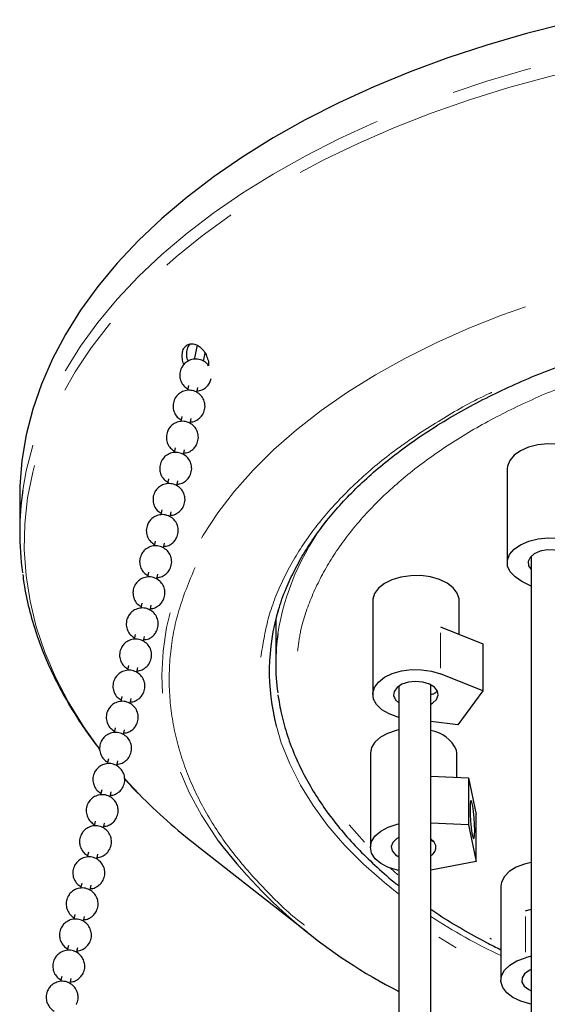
# Model space of a CAD drawing. Header units: millimetres. Extents: x 313 to 1951, y 543 to 2760.
# Tile 54 of 58: x 1450 to 1533, y 2600 to 2754. Entities that reach past the tile are written whole.
import ezdxf

# ---------------------------------------------------------------- set-up
doc = ezdxf.new("R2010")
doc.units = ezdxf.units.MM
doc.header["$LTSCALE"] = 10
doc.linetypes.add('PHANTOM', pattern=[12.7, 6.35, -1.27, 1.27, -1.27, 1.27, -1.27])

msp = doc.modelspace()

# ---------------------------------------------------------------- linework, layer by layer
at = {"color": 7, "linetype": 'Continuous', "lineweight": 25}
for p, q in [((1477.96, 2703.06), (1477.48, 2700.84)), ((1478.95, 2700.55), (1479.22, 2701.8)), ((1476.61, 2696.76), (1476.44, 2695.97)), ((1479.95, 2697.25), (1480.14, 2697.88)), ((1477.91, 2695.68), (1478.07, 2696.45)), ((1475.56, 2691.9), (1475.39, 2691.11)), ((1476.87, 2690.81), (1477.03, 2691.58)), ((1474.52, 2687.03), (1474.35, 2686.24)), ((1475.82, 2685.95), (1475.99, 2686.71)), ((1526.4, 2683.74), (1526.4, 2669.04)), ((1473.48, 2682.16), (1473.31, 2681.37)), ((1474.78, 2681.08), (1474.94, 2681.85)), ((1450.22, 2679.38), (1450.22, 2673.74)), ((1472.43, 2677.3), (1472.26, 2676.51)), ((1473.73, 2676.22), (1473.9, 2676.98)), ((1471.39, 2672.43), (1471.22, 2671.64)), ((1472.69, 2671.35), (1472.86, 2672.12)), ((1530.16, 2670.09), (1530.16, 2334.07)), ((1470.35, 2667.57), (1470.18, 2666.78)), ((1471.65, 2666.48), (1471.81, 2667.25)), ((1530.16, 2665.37), (1528.68, 2666.12)), ((1505.38, 2663.14), (1505.38, 2648.45)), ((1518.88, 2657.84), (1518.88, 2663.14)), ((1469.3, 2662.7), (1469.13, 2661.91)), ((1470.6, 2661.62), (1470.77, 2662.38)), ((1490.22, 2660.17), (1490.22, 2653.25)), ((1515.96, 2659), (1522.6, 2656.37)), ((1468.26, 2657.83), (1468.09, 2657.04)), ((1469.56, 2656.75), (1469.72, 2657.52)), ((1522.6, 2656.37), (1522.6, 2649.02)), ((1467.21, 2652.97), (1467.04, 2652.18)), ((1468.52, 2651.89), (1468.68, 2652.65)), ((1522.6, 2649.02), (1515.96, 2651.66)), ((1509.45, 2649.75), (1509.45, 2313.37)), ((1514.45, 2313.37), (1514.45, 2649.96)), ((1522.6, 2649.02), (1518.69, 2643.7)), ((1466.17, 2648.1), (1466, 2647.31)), ((1467.47, 2647.02), (1467.64, 2647.79)), ((1465.13, 2643.23), (1464.96, 2642.45)), ((1466.43, 2642.15), (1466.59, 2642.92)), ((1518.69, 2643.7), (1514.45, 2644.2)), ((1464.08, 2638.37), (1463.91, 2637.58)), ((1505.02, 2639.24), (1505.02, 2624.54)), ((1518.52, 2639.24), (1518.47, 2639.71)), ((1518.52, 2635.49), (1518.52, 2639.24)), ((1465.38, 2637.29), (1465.55, 2638.05)), ((1514.45, 2635.68), (1520.34, 2635.41)), ((1520.34, 2635.41), (1520.34, 2628.06)), ((1520.34, 2635.41), (1521.56, 2629.68)), ((1463.04, 2633.5), (1462.87, 2632.71)), ((1464.34, 2632.42), (1464.51, 2633.19)), ((1521.56, 2622.33), (1521.56, 2629.68)), ((1462, 2628.64), (1461.83, 2627.85)), ((1463.3, 2627.56), (1463.46, 2628.32)), ((1520.34, 2628.06), (1514.45, 2628.33)), ((1520.34, 2628.06), (1521.56, 2622.33)), ((1477.89, 2624.8), (1495.2, 2611.24)), ((1460.95, 2623.77), (1460.78, 2622.98)), ((1462.25, 2622.69), (1462.42, 2623.46)), ((1521.56, 2622.33), (1514.45, 2620.95)), ((1459.91, 2618.9), (1459.74, 2618.11)), ((1461.21, 2617.82), (1461.37, 2618.59)), ((1525.41, 2618.43), (1525.41, 2603.73)), ((1458.86, 2614.04), (1458.69, 2613.25)), ((1460.17, 2612.96), (1460.33, 2613.72)), ((1529.26, 2614.6), (1530.16, 2614.85)), ((1457.82, 2609.17), (1457.65, 2608.38)), ((1459.12, 2608.09), (1459.29, 2608.86)), ((1530.16, 2607.5), (1529.26, 2607.25)), ((1456.78, 2604.31), (1456.61, 2603.52)), ((1458.08, 2603.23), (1458.24, 2603.99))]:
    msp.add_line(p, q, dxfattribs=at)
at = {"color": 7, "linetype": 'PHANTOM', "lineweight": 18}
for p, q in [((1515.96, 2652.56), (1515.96, 2658.1)), ((1466.47, 2635.39), (1468.88, 2632.82)), ((1504.08, 2625.33), (1501.7, 2628.04)), ((1509.29, 2620.21), (1508.14, 2621.26)), ((1529.26, 2608.15), (1529.26, 2613.7)), ((1515.73, 2610.48), (1518.42, 2608.82)), ((1523.94, 2610.18), (1523.68, 2610.31))]:
    msp.add_line(p, q, dxfattribs=at)
at = {"color": 7, "linetype": 'PHANTOM', "lineweight": 18, "flags": 128}
for points in [[(1727.77, 2680.21), (1727.45, 2682.18), (1726.54, 2686.18), (1725.28, 2690.15), (1723.68, 2694.08), (1721.74, 2697.95), (1719.47, 2701.76), (1716.87, 2705.51), (1713.94, 2709.17), (1710.7, 2712.74), (1707.15, 2716.22), (1703.31, 2719.58), (1699.17, 2722.83), (1694.76, 2725.96), (1690.08, 2728.96), (1685.15, 2731.81), (1679.97, 2734.52), (1674.57, 2737.08), (1668.95, 2739.47), (1663.13, 2741.7), (1657.12, 2743.76), (1650.94, 2745.64), (1644.6, 2747.34), (1638.13, 2748.85), (1631.53, 2750.18), (1624.82, 2751.31), (1618.03, 2752.24), (1611.16, 2752.98), (1604.23, 2753.51), (1597.27, 2753.85), (1590.29, 2753.98), (1583.3, 2753.91), (1576.33, 2753.64), (1569.4, 2753.16), (1562.51, 2752.49), (1555.69, 2751.61), (1548.95, 2750.54), (1542.32, 2749.28), (1535.81, 2747.82), (1529.42, 2746.18), (1523.2, 2744.35), (1517.13, 2742.35), (1511.25, 2740.17), (1505.57, 2737.83), (1500.1, 2735.32), (1494.85, 2732.66), (1489.84, 2729.84), (1485.09, 2726.89), (1480.59, 2723.8), (1476.37, 2720.59), (1472.44, 2717.26), (1468.8, 2713.81), (1465.46, 2710.27), (1462.44, 2706.63), (1459.73, 2702.91), (1457.36, 2699.12), (1455.32, 2695.27), (1453.61, 2691.35), (1452.25, 2687.4), (1451.23, 2683.41), (1450.7, 2680.41)], [(1709.5, 2632.76), (1711.03, 2634.36), (1714.19, 2637.97), (1717.03, 2641.67), (1719.54, 2645.44), (1721.72, 2649.29), (1723.56, 2653.19), (1725.05, 2657.14), (1726.19, 2661.13), (1726.99, 2665.15), (1727.42, 2669.19), (1727.51, 2673.24), (1727.24, 2677.28), (1726.61, 2681.31), (1725.63, 2685.31), (1724.3, 2689.28), (1722.63, 2693.21), (1720.61, 2697.08), (1718.26, 2700.89), (1715.57, 2704.63), (1712.56, 2708.28), (1709.23, 2711.84), (1705.6, 2715.3), (1701.66, 2718.65), (1697.44, 2721.88), (1692.94, 2724.98), (1688.17, 2727.94), (1683.15, 2730.76), (1677.89, 2733.43), (1672.4, 2735.95), (1666.7, 2738.3), (1660.8, 2740.48), (1654.71, 2742.48), (1648.46, 2744.31), (1642.05, 2745.95), (1635.51, 2747.4), (1628.85, 2748.66), (1622.09, 2749.72), (1615.24, 2750.58), (1608.33, 2751.24), (1601.37, 2751.7), (1594.38, 2751.95), (1587.37, 2752), (1580.37, 2751.84), (1573.39, 2751.48), (1566.45, 2750.91), (1559.57, 2750.15), (1552.77, 2749.18), (1546.06, 2748.02), (1539.46, 2746.66), (1532.99, 2745.1), (1526.66, 2743.37), (1520.49, 2741.45), (1514.5, 2739.35), (1508.7, 2737.08), (1503.11, 2734.64), (1497.74, 2732.04), (1492.6, 2729.29), (1487.72, 2726.39), (1483.09, 2723.35), (1478.73, 2720.18), (1474.66, 2716.89), (1470.89, 2713.49), (1467.41, 2709.97), (1464.25, 2706.36), (1461.41, 2702.66), (1458.9, 2698.89), (1456.72, 2695.04), (1454.89, 2691.14), (1453.39, 2687.19), (1452.25, 2683.2), (1451.46, 2679.18), (1451.02, 2675.14), (1450.94, 2671.1), (1451.21, 2667.05), (1451.83, 2663.03), (1452.81, 2659.02), (1454.14, 2655.05), (1455.82, 2651.12), (1457.83, 2647.25), (1460.19, 2643.44), (1462.6, 2640.06)], [(1653.9, 2707.38), (1653.44, 2707.56), (1647.97, 2709.51), (1642.32, 2711.29), (1636.51, 2712.89), (1630.56, 2714.3), (1624.48, 2715.52), (1618.29, 2716.54), (1612.01, 2717.37), (1605.67, 2717.99), (1599.27, 2718.41), (1592.85, 2718.63), (1586.41, 2718.64), (1579.98, 2718.45), (1573.58, 2718.06), (1567.23, 2717.46), (1560.95, 2716.66), (1554.75, 2715.66), (1548.65, 2714.46), (1542.68, 2713.08), (1536.85, 2711.5), (1531.18, 2709.75), (1525.68, 2707.81), (1520.38, 2705.71), (1515.29, 2703.43), (1510.42, 2701), (1505.79, 2698.42), (1501.42, 2695.7), (1497.31, 2692.84), (1493.48, 2689.85), (1489.94, 2686.75), (1486.7, 2683.54), (1483.77, 2680.23), (1481.17, 2676.83), (1478.89, 2673.35), (1476.95, 2669.81), (1475.34, 2666.21), (1474.09, 2662.57), (1473.18, 2658.89), (1472.63, 2655.19), (1472.43, 2651.47), (1472.58, 2647.76), (1473.09, 2644.06), (1473.95, 2640.37), (1475.17, 2636.73), (1476.72, 2633.12), (1478.62, 2629.57), (1480.86, 2626.09), (1481.24, 2625.55)], [(1509.45, 2617.21), (1507.2, 2619), (1503.96, 2621.87), (1501.01, 2624.83), (1498.38, 2627.9), (1496.06, 2631.05), (1494.07, 2634.27), (1492.41, 2637.56), (1491.1, 2640.89), (1490.32, 2643.5)]]:
    msp.add_lwpolyline(points, dxfattribs=at)
at = {"color": 7, "linetype": 'Continuous', "lineweight": 25, "flags": 128}
for points in [[(1535.81, 2753.46), (1529.42, 2751.82), (1523.2, 2749.99), (1517.13, 2747.99), (1511.25, 2745.81), (1505.57, 2743.47), (1500.1, 2740.96), (1494.85, 2738.3), (1489.84, 2735.48), (1485.09, 2732.53), (1480.59, 2729.44), (1476.37, 2726.23), (1472.44, 2722.9), (1468.8, 2719.45), (1465.46, 2715.91), (1462.44, 2712.27), (1459.73, 2708.56), (1457.36, 2704.76), (1455.32, 2700.91), (1453.61, 2696.99), (1452.25, 2693.04), (1451.23, 2689.05), (1450.57, 2685.03), (1450.25, 2681.01), (1450.22, 2679.38)], [(1539.9, 2683.74), (1539.9, 2683.76), (1539.71, 2684.66), (1539.16, 2685.51), (1538.29, 2686.26), (1537.15, 2686.88), (1535.79, 2687.33), (1534.28, 2687.58), (1532.72, 2687.63), (1531.18, 2687.47), (1529.74, 2687.11), (1528.49, 2686.56), (1527.49, 2685.86), (1526.79, 2685.05), (1526.44, 2684.17), (1526.4, 2683.74)], [(1528.68, 2666.12), (1527.62, 2666.81), (1526.87, 2667.62), (1526.46, 2668.51), (1526.43, 2669.43), (1526.77, 2670.32), (1527.47, 2671.15), (1528.48, 2671.86), (1529.75, 2672.41), (1531.21, 2672.78), (1532.78, 2672.94), (1534.37, 2672.88), (1535.89, 2672.61), (1537.26, 2672.14), (1538.4, 2671.5), (1539.24, 2670.72)], [(1535.16, 2667.39), (1535.26, 2667.43), (1536.05, 2667.91), (1536.53, 2668.52), (1536.64, 2669.18), (1536.38, 2669.83), (1535.76, 2670.39), (1534.86, 2670.81), (1533.78, 2671.03), (1532.63, 2671.04), (1531.53, 2670.84), (1530.61, 2670.44), (1529.97, 2669.88), (1529.67, 2669.24), (1529.74, 2668.58), (1530.16, 2668)], [(1518.88, 2663.14), (1518.87, 2663.39), (1518.59, 2664.28), (1517.96, 2665.11), (1517.01, 2665.83), (1515.81, 2666.41), (1514.4, 2666.81), (1512.88, 2667.02), (1511.31, 2667.01), (1509.79, 2666.8), (1508.39, 2666.39), (1507.2, 2665.8), (1506.27, 2665.07), (1505.65, 2664.24), (1505.39, 2663.35), (1505.38, 2663.14)], [(1509.45, 2644.87), (1509.28, 2644.91), (1507.93, 2645.4), (1506.81, 2646.05), (1505.98, 2646.84), (1505.5, 2647.71), (1505.39, 2648.63), (1505.65, 2649.54), (1506.27, 2650.38), (1507.22, 2651.12), (1508.44, 2651.71), (1509.87, 2652.12), (1511.42, 2652.32), (1513.01, 2652.31), (1514.55, 2652.08), (1515.96, 2651.66), (1515.96, 2651.66)], [(1515.35, 2647.66), (1515.62, 2648.3), (1515.51, 2648.97), (1515.04, 2649.57), (1514.25, 2650.06), (1513.23, 2650.36), (1512.09, 2650.47), (1510.96, 2650.35), (1509.95, 2650.03), (1509.18, 2649.53), (1508.73, 2648.92), (1508.65, 2648.26), (1508.94, 2647.61), (1509.45, 2647.15)], [(1514.45, 2646.93), (1514.73, 2647.1), (1515.35, 2647.66)], [(1509.45, 2642.9), (1509.06, 2642.81), (1507.71, 2642.35), (1506.57, 2641.73), (1505.72, 2640.97), (1505.19, 2640.12), (1505.02, 2639.24)], [(1521.32, 2627.15), (1521.29, 2628.09), (1521.23, 2629.12), (1521.13, 2630.13), (1521.01, 2630.98), (1520.89, 2631.58), (1520.77, 2631.85), (1520.67, 2631.76), (1520.61, 2631.32), (1520.59, 2630.59), (1520.61, 2629.64), (1520.67, 2628.61), (1520.77, 2627.6), (1520.89, 2626.75), (1521.01, 2626.16), (1521.13, 2625.89), (1521.23, 2625.97), (1521.29, 2626.41), (1521.32, 2627.15)], [(1509.45, 2620.88), (1509.23, 2620.93), (1507.84, 2621.37), (1506.66, 2621.99), (1505.77, 2622.75), (1505.21, 2623.61), (1505.02, 2624.53), (1505.2, 2625.44), (1505.75, 2626.3), (1506.63, 2627.07), (1507.8, 2627.69), (1509.18, 2628.14), (1509.45, 2628.2)], [(1509.45, 2626.05), (1509.1, 2625.85), (1508.51, 2625.28), (1508.27, 2624.63), (1508.41, 2623.97), (1508.92, 2623.37), (1509.45, 2623.03)], [(1515.24, 2624.79), (1514.92, 2625.43), (1514.45, 2625.84)], [(1530.16, 2622.15), (1529.1, 2621.9), (1527.79, 2621.4), (1526.72, 2620.74), (1525.95, 2619.95), (1525.51, 2619.09), (1525.41, 2618.43)], [(1530.16, 2600.01), (1529.95, 2600.05), (1528.52, 2600.45), (1527.29, 2601.04), (1526.33, 2601.77), (1525.7, 2602.62), (1525.42, 2603.52), (1525.52, 2604.44), (1525.99, 2605.31), (1526.8, 2606.1), (1527.91, 2606.76), (1529.26, 2607.25)], [(1530.16, 2605.39), (1529.83, 2605.24), (1529.11, 2604.72), (1528.72, 2604.1), (1528.7, 2603.43), (1529.06, 2602.8), (1529.75, 2602.27), (1530.16, 2602.08)]]:
    msp.add_lwpolyline(points, dxfattribs=at)
at = {"color": 7, "linetype": 'Continuous', "lineweight": 25}
for centre, radius, start, end in [((1496.75, 2673.74), 46.53, 171.7566, 187.7522), ((1523.16, 2652.03), 33.94, 163.6123, 194.5553), ((1523.34, 2653.25), 33.12, 171.816, 187.9456), ((1513.65, 2637.62), 5.25, 23.4556, 81.2319), ((1534.68, 2697.64), 92.36, 224.5753, 232.0594), ((1546.6, 2675.15), 82.05, 217.1993, 243.081), ((1513.67, 2624.62), 1.59, 299.6344, 6.022)]:
    msp.add_arc(centre, radius, start, end, dxfattribs=at)
at = {"color": 7, "linetype": 'PHANTOM', "lineweight": 18}
for centre, radius, start, end in [((1529.74, 2651.63), 39.69, 142.9731, 170.8121), ((1566.55, 2694.2), 95.89, 237.0906, 244.5954)]:
    msp.add_arc(centre, radius, start, end, dxfattribs=at)
at = {"color": 7, "linetype": 'Continuous', "lineweight": 25}
for points, knots in [([(1490.59, 2661.33), (1490.62, 2661.45), (1490.92, 2662.68), (1491.77, 2664.88), (1493.14, 2667.9), (1494.75, 2670.76), (1496.61, 2673.57), (1498.73, 2676.32), (1501.1, 2679), (1503.71, 2681.61), (1506.56, 2684.13), (1509.64, 2686.57), (1512.93, 2688.91), (1516.44, 2691.16), (1520.15, 2693.29), (1524.05, 2695.31), (1528.12, 2697.21), (1532.37, 2698.99), (1536.77, 2700.63), (1541.3, 2702.14), (1545.96, 2703.51), (1550.73, 2704.73), (1555.58, 2705.81), (1560.49, 2706.73), (1565.41, 2707.5), (1570.26, 2708.1), (1574.84, 2708.54), (1578.84, 2708.82), (1582.46, 2709), (1585.81, 2709.1), (1588.12, 2709.12), (1589.22, 2709.12)], [0, 0, 0, 0, 0.0047247, 0.0470669, 0.0849241, 0.1226652, 0.1603019, 0.1978526, 0.2353357, 0.2727677, 0.3101619, 0.347529, 0.3848765, 0.4222084, 0.4595263, 0.4968305, 0.5341185, 0.5713853, 0.6086223, 0.6458168, 0.6829493, 0.7199896, 0.7568889, 0.7935618, 0.8298441, 0.8653734, 0.899153, 0.9286003, 0.9509785, 0.9765132, 1, 1, 1, 1]), ([(1475.88, 2700.08), (1475.88, 2700.08), (1475.73, 2700.36), (1475.62, 2700.98), (1475.59, 2701.83), (1475.79, 2702.5), (1476.04, 2702.79), (1476.13, 2702.91)], [0, 0, 0, 0, 0.0039704, 0.2732579, 0.5425677, 0.8118928, 1, 1, 1, 1]), ([(1476.13, 2702.91), (1476.31, 2703.04), (1476.65, 2703.3), (1477.34, 2703.33), (1478.04, 2703.08), (1478.71, 2702.55), (1479.26, 2701.81), (1479.61, 2700.95), (1479.76, 2700.26), (1479.72, 2699.93), (1479.71, 2699.86)], [0, 0, 0, 0, 0.138034, 0.276067, 0.414111, 0.552163, 0.690203, 0.82823, 0.966262, 1, 1, 1, 1]), ([(1476.84, 2703.25), (1476.83, 2703.24), (1476.65, 2703.09), (1476.39, 2702.66), (1476.24, 2701.89), (1476.28, 2701.14), (1476.45, 2700.7), (1476.51, 2700.55)], [0, 0, 0, 0, 0.024048, 0.300797, 0.577545, 0.854315, 1, 1, 1, 1]), ([(1479.71, 2699.86), (1479.66, 2699.94), (1479.46, 2700.27), (1478.87, 2700.66), (1478.02, 2700.93), (1477.12, 2700.87), (1476.39, 2700.55), (1475.85, 2700.08), (1475.43, 2699.48), (1475.23, 2698.82), (1475.21, 2698.08), (1475.39, 2697.38), (1475.83, 2696.67), (1476.28, 2696.37), (1476.49, 2696.23)], [0, 0, 0, 0, 0.030212, 0.129255, 0.229661, 0.331542, 0.426118, 0.496416, 0.570883, 0.670964, 0.727136, 0.817567, 0.913742, 1, 1, 1, 1]), ([(1477.97, 2695.94), (1478.09, 2695.94), (1478.49, 2695.95), (1479.06, 2696.24), (1479.61, 2696.69), (1479.83, 2697.06), (1479.95, 2697.25)], [0, 0, 0, 0, 0.148478, 0.484959, 0.735063, 1, 1, 1, 1]), ([(1478.9, 2692.38), (1479.01, 2692.66), (1479.18, 2693.09), (1479.19, 2693.83), (1479.02, 2694.54), (1478.55, 2695.26), (1477.84, 2695.8), (1476.97, 2696.06), (1476.08, 2696), (1475.34, 2695.68), (1474.8, 2695.22), (1474.39, 2694.62), (1474.18, 2693.95), (1474.17, 2693.22), (1474.35, 2692.51), (1474.78, 2691.81), (1475.24, 2691.51), (1475.45, 2691.37)], [0, 0, 0, 0, 0.076243, 0.119036, 0.187929, 0.261196, 0.336649, 0.413141, 0.490755, 0.562806, 0.61636, 0.673091, 0.749334, 0.792127, 0.861019, 0.934287, 1, 1, 1, 1]), ([(1476.92, 2691.08), (1477.05, 2691.08), (1477.45, 2691.08), (1478.01, 2691.38), (1478.56, 2691.83), (1478.79, 2692.19), (1478.9, 2692.38)], [0, 0, 0, 0, 0.148478, 0.484959, 0.735063, 1, 1, 1, 1]), ([(1477.86, 2687.52), (1477.97, 2687.79), (1478.14, 2688.23), (1478.14, 2688.96), (1477.97, 2689.67), (1477.51, 2690.39), (1476.8, 2690.93), (1475.93, 2691.2), (1475.03, 2691.14), (1474.3, 2690.81), (1473.76, 2690.35), (1473.34, 2689.75), (1473.14, 2689.08), (1473.13, 2688.35), (1473.3, 2687.65), (1473.74, 2686.94), (1474.19, 2686.64), (1474.41, 2686.5)], [0, 0, 0, 0, 0.0762434, 0.119036, 0.1879286, 0.2611963, 0.3366489, 0.4131406, 0.4907555, 0.5628055, 0.6163599, 0.6730905, 0.7493339, 0.7921265, 0.8610191, 0.9342868, 1, 1, 1, 1]), ([(1475.88, 2686.21), (1476, 2686.21), (1476.41, 2686.22), (1476.97, 2686.51), (1477.52, 2686.96), (1477.75, 2687.33), (1477.86, 2687.52)], [0, 0, 0, 0, 0.148478, 0.484959, 0.735063, 1, 1, 1, 1]), ([(1476.82, 2682.65), (1476.93, 2682.93), (1477.1, 2683.36), (1477.1, 2684.1), (1476.93, 2684.81), (1476.46, 2685.53), (1475.75, 2686.07), (1474.88, 2686.33), (1473.99, 2686.27), (1473.26, 2685.95), (1472.72, 2685.48), (1472.3, 2684.88), (1472.1, 2684.22), (1472.08, 2683.48), (1472.26, 2682.78), (1472.69, 2682.07), (1473.15, 2681.78), (1473.36, 2681.63)], [0, 0, 0, 0, 0.076243, 0.119036, 0.187929, 0.261196, 0.336649, 0.413141, 0.490755, 0.562806, 0.61636, 0.673091, 0.749334, 0.792127, 0.861019, 0.934287, 1, 1, 1, 1]), ([(1475.77, 2677.78), (1475.88, 2678.06), (1476.05, 2678.5), (1476.06, 2679.23), (1475.89, 2679.94), (1475.42, 2680.66), (1474.71, 2681.2), (1473.84, 2681.46), (1472.95, 2681.4), (1472.21, 2681.08), (1471.67, 2680.62), (1471.25, 2680.02), (1471.05, 2679.35), (1471.04, 2678.62), (1471.22, 2677.91), (1471.65, 2677.21), (1472.1, 2676.91), (1472.32, 2676.77)], [0, 0, 0, 0, 0.0762434, 0.119036, 0.1879286, 0.2611963, 0.3366489, 0.4131406, 0.4907555, 0.5628055, 0.6163599, 0.6730905, 0.7493339, 0.7921265, 0.8610191, 0.9342868, 1, 1, 1, 1]), ([(1474.83, 2681.34), (1474.96, 2681.35), (1475.36, 2681.35), (1475.93, 2681.65), (1476.48, 2682.09), (1476.7, 2682.46), (1476.82, 2682.65)], [0, 0, 0, 0, 0.148478, 0.484959, 0.735063, 1, 1, 1, 1]), ([(1473.79, 2676.48), (1473.91, 2676.48), (1474.32, 2676.49), (1474.88, 2676.78), (1475.43, 2677.23), (1475.66, 2677.6), (1475.77, 2677.78)], [0, 0, 0, 0, 0.148478, 0.484959, 0.735063, 1, 1, 1, 1]), ([(1474.73, 2672.92), (1474.84, 2673.2), (1475.01, 2673.63), (1475.01, 2674.37), (1474.84, 2675.07), (1474.37, 2675.79), (1473.67, 2676.33), (1472.8, 2676.6), (1471.9, 2676.54), (1471.17, 2676.21), (1470.63, 2675.75), (1470.21, 2675.15), (1470.01, 2674.48), (1469.99, 2673.75), (1470.17, 2673.05), (1470.61, 2672.34), (1471.06, 2672.04), (1471.28, 2671.9)], [0, 0, 0, 0, 0.0762434, 0.119036, 0.1879286, 0.2611963, 0.3366489, 0.4131406, 0.4907555, 0.5628055, 0.6163599, 0.6730905, 0.7493339, 0.7921265, 0.8610191, 0.9342868, 1, 1, 1, 1]), ([(1472.75, 2671.61), (1472.87, 2671.61), (1473.28, 2671.62), (1473.84, 2671.91), (1474.39, 2672.36), (1474.61, 2672.73), (1474.73, 2672.92)], [0, 0, 0, 0, 0.148478, 0.484959, 0.735063, 1, 1, 1, 1]), ([(1473.69, 2668.05), (1473.79, 2668.33), (1473.97, 2668.76), (1473.97, 2669.5), (1473.8, 2670.21), (1473.33, 2670.93), (1472.62, 2671.47), (1471.75, 2671.73), (1470.86, 2671.67), (1470.13, 2671.35), (1469.58, 2670.89), (1469.17, 2670.29), (1468.96, 2669.62), (1468.95, 2668.89), (1469.13, 2668.18), (1469.56, 2667.48), (1470.02, 2667.18), (1470.23, 2667.04)], [0, 0, 0, 0, 0.076243, 0.119036, 0.187929, 0.261196, 0.336649, 0.413141, 0.490755, 0.562806, 0.61636, 0.673091, 0.749334, 0.792127, 0.861019, 0.934287, 1, 1, 1, 1]), ([(1471.7, 2666.74), (1471.83, 2666.75), (1472.23, 2666.75), (1472.79, 2667.05), (1473.35, 2667.5), (1473.57, 2667.86), (1473.69, 2668.05)], [0, 0, 0, 0, 0.148478, 0.484959, 0.735063, 1, 1, 1, 1]), ([(1450.7, 2667.2), (1450.75, 2666.74), (1450.96, 2664.96), (1451.65, 2661.85), (1452.79, 2657.87), (1454.3, 2653.89), (1456.1, 2650.07), (1458.14, 2646.43), (1460.29, 2643.06), (1461.92, 2640.89), (1462.71, 2639.85)], [0, 0, 0, 0, 0.0480552, 0.1877714, 0.3292052, 0.4724137, 0.6173939, 0.7480123, 0.8788771, 1, 1, 1, 1]), ([(1472.64, 2663.19), (1472.75, 2663.46), (1472.92, 2663.9), (1472.93, 2664.63), (1472.75, 2665.34), (1472.29, 2666.06), (1471.58, 2666.6), (1470.71, 2666.87), (1469.82, 2666.81), (1469.08, 2666.48), (1468.54, 2666.02), (1468.12, 2665.42), (1467.92, 2664.75), (1467.91, 2664.02), (1468.08, 2663.32), (1468.52, 2662.61), (1468.97, 2662.31), (1469.19, 2662.17)], [0, 0, 0, 0, 0.076243, 0.119036, 0.187929, 0.261196, 0.336649, 0.413141, 0.490755, 0.562806, 0.61636, 0.673091, 0.749334, 0.792127, 0.861019, 0.934287, 1, 1, 1, 1]), ([(1470.66, 2661.88), (1470.78, 2661.88), (1471.19, 2661.89), (1471.75, 2662.18), (1472.3, 2662.63), (1472.53, 2663), (1472.64, 2663.19)], [0, 0, 0, 0, 0.148478, 0.484959, 0.735063, 1, 1, 1, 1]), ([(1471.6, 2658.32), (1471.71, 2658.6), (1471.88, 2659.03), (1471.88, 2659.77), (1471.71, 2660.47), (1471.24, 2661.2), (1470.53, 2661.74), (1469.67, 2662), (1468.77, 2661.94), (1468.04, 2661.62), (1467.5, 2661.15), (1467.08, 2660.55), (1466.88, 2659.89), (1466.86, 2659.15), (1467.04, 2658.45), (1467.48, 2657.74), (1467.93, 2657.45), (1468.14, 2657.3)], [0, 0, 0, 0, 0.076243, 0.119036, 0.187929, 0.261196, 0.336649, 0.413141, 0.490755, 0.562806, 0.61636, 0.673091, 0.749334, 0.792127, 0.861019, 0.934287, 1, 1, 1, 1]), ([(1469.62, 2657.01), (1469.74, 2657.01), (1470.14, 2657.02), (1470.71, 2657.31), (1471.26, 2657.76), (1471.48, 2658.13), (1471.6, 2658.32)], [0, 0, 0, 0, 0.148478, 0.484959, 0.735063, 1, 1, 1, 1]), ([(1470.55, 2653.45), (1470.66, 2653.73), (1470.83, 2654.17), (1470.84, 2654.9), (1470.67, 2655.61), (1470.2, 2656.33), (1469.49, 2656.87), (1468.62, 2657.13), (1467.73, 2657.07), (1466.99, 2656.75), (1466.45, 2656.29), (1466.04, 2655.69), (1465.83, 2655.02), (1465.82, 2654.29), (1466, 2653.58), (1466.43, 2652.88), (1466.89, 2652.58), (1467.1, 2652.44)], [0, 0, 0, 0, 0.076243, 0.119036, 0.187929, 0.261196, 0.336649, 0.413141, 0.490755, 0.562806, 0.61636, 0.673091, 0.749334, 0.792127, 0.861019, 0.934287, 1, 1, 1, 1]), ([(1469.51, 2648.59), (1469.62, 2648.87), (1469.79, 2649.3), (1469.79, 2650.04), (1469.62, 2650.74), (1469.16, 2651.46), (1468.45, 2652), (1467.58, 2652.27), (1466.68, 2652.21), (1465.95, 2651.88), (1465.41, 2651.42), (1464.99, 2650.82), (1464.79, 2650.15), (1464.78, 2649.42), (1464.95, 2648.72), (1465.39, 2648.01), (1465.84, 2647.71), (1466.06, 2647.57)], [0, 0, 0, 0, 0.076243, 0.119036, 0.187929, 0.261196, 0.336649, 0.413141, 0.490755, 0.562806, 0.61636, 0.673091, 0.749334, 0.792127, 0.861019, 0.934287, 1, 1, 1, 1]), ([(1468.57, 2652.15), (1468.7, 2652.15), (1469.1, 2652.16), (1469.66, 2652.45), (1470.21, 2652.9), (1470.44, 2653.27), (1470.55, 2653.45)], [0, 0, 0, 0, 0.148478, 0.484959, 0.735063, 1, 1, 1, 1]), ([(1514.45, 2648.52), (1514.53, 2648.51), (1514.8, 2648.46), (1515.1, 2648.63), (1515.35, 2648.83), (1515.4, 2648.99), (1515.42, 2649.04)], [0, 0, 0, 0, 0.186307, 0.633466, 0.867155, 1, 1, 1, 1]), ([(1467.53, 2647.28), (1467.65, 2647.28), (1468.06, 2647.29), (1468.62, 2647.58), (1469.17, 2648.03), (1469.4, 2648.4), (1469.51, 2648.59)], [0, 0, 0, 0, 0.148478, 0.484959, 0.735063, 1, 1, 1, 1]), ([(1490.57, 2648.4), (1490.73, 2647.39), (1491.08, 2645.24), (1492.01, 2641.96), (1493.25, 2638.68), (1494.77, 2635.55), (1496.5, 2632.57), (1498.5, 2629.66), (1500.76, 2626.82), (1503.27, 2624.06), (1506.05, 2621.4), (1508.12, 2619.55), (1509.32, 2618.63), (1509.45, 2618.53)], [0, 0, 0, 0, 0.092759, 0.197842, 0.304804, 0.401725, 0.498964, 0.596477, 0.694214, 0.792119, 0.890136, 0.988217, 1, 1, 1, 1]), ([(1468.47, 2643.72), (1468.58, 2644), (1468.75, 2644.43), (1468.75, 2645.17), (1468.58, 2645.88), (1468.11, 2646.6), (1467.4, 2647.14), (1466.53, 2647.4), (1465.64, 2647.34), (1464.91, 2647.02), (1464.37, 2646.55), (1463.95, 2645.95), (1463.75, 2645.29), (1463.73, 2644.56), (1463.91, 2643.85), (1464.34, 2643.14), (1464.8, 2642.85), (1465.01, 2642.71)], [0, 0, 0, 0, 0.076243, 0.119036, 0.187929, 0.261196, 0.336649, 0.413141, 0.490755, 0.562806, 0.61636, 0.673091, 0.749334, 0.792127, 0.861019, 0.934287, 1, 1, 1, 1]), ([(1466.48, 2642.41), (1466.61, 2642.42), (1467.01, 2642.42), (1467.58, 2642.72), (1468.13, 2643.17), (1468.35, 2643.53), (1468.47, 2643.72)], [0, 0, 0, 0, 0.148478, 0.484959, 0.735063, 1, 1, 1, 1]), ([(1467.42, 2638.86), (1467.53, 2639.13), (1467.7, 2639.57), (1467.71, 2640.3), (1467.54, 2641.01), (1467.07, 2641.73), (1466.36, 2642.27), (1465.49, 2642.53), (1464.6, 2642.48), (1463.86, 2642.15), (1463.32, 2641.69), (1462.9, 2641.09), (1462.7, 2640.42), (1462.69, 2639.69), (1462.87, 2638.99), (1463.3, 2638.28), (1463.75, 2637.98), (1463.97, 2637.84)], [0, 0, 0, 0, 0.076243, 0.119036, 0.187929, 0.261196, 0.336649, 0.413141, 0.490755, 0.562806, 0.61636, 0.673091, 0.749334, 0.792127, 0.861019, 0.934287, 1, 1, 1, 1]), ([(1465.44, 2637.55), (1465.56, 2637.55), (1465.97, 2637.56), (1466.53, 2637.85), (1467.08, 2638.3), (1467.31, 2638.67), (1467.42, 2638.86)], [0, 0, 0, 0, 0.148478, 0.484959, 0.735063, 1, 1, 1, 1]), ([(1466.38, 2633.99), (1466.49, 2634.27), (1466.66, 2634.7), (1466.66, 2635.44), (1466.49, 2636.14), (1466.02, 2636.87), (1465.32, 2637.4), (1464.45, 2637.67), (1463.55, 2637.61), (1462.82, 2637.29), (1462.28, 2636.82), (1461.86, 2636.22), (1461.66, 2635.56), (1461.64, 2634.82), (1461.82, 2634.12), (1462.26, 2633.41), (1462.71, 2633.11), (1462.93, 2632.97)], [0, 0, 0, 0, 0.0762434, 0.119036, 0.1879286, 0.2611963, 0.3366489, 0.4131406, 0.4907555, 0.5628055, 0.6163599, 0.6730905, 0.7493339, 0.7921265, 0.8610191, 0.9342868, 1, 1, 1, 1]), ([(1466.64, 2635.21), (1467.29, 2634.47), (1467.96, 2633.71), (1468.71, 2632.98), (1468.74, 2632.95)], [0, 0, 0, 0, 0.959062, 1, 1, 1, 1]), ([(1464.4, 2632.68), (1464.52, 2632.68), (1464.93, 2632.69), (1465.49, 2632.98), (1466.04, 2633.43), (1466.26, 2633.8), (1466.38, 2633.99)], [0, 0, 0, 0, 0.148478, 0.484959, 0.735063, 1, 1, 1, 1]), ([(1465.34, 2629.12), (1465.44, 2629.4), (1465.62, 2629.84), (1465.62, 2630.57), (1465.45, 2631.28), (1464.98, 2632), (1464.27, 2632.54), (1463.4, 2632.8), (1462.51, 2632.74), (1461.78, 2632.42), (1461.23, 2631.96), (1460.82, 2631.36), (1460.61, 2630.69), (1460.6, 2629.96), (1460.78, 2629.25), (1461.21, 2628.55), (1461.67, 2628.25), (1461.88, 2628.11)], [0, 0, 0, 0, 0.076243, 0.119036, 0.187929, 0.261196, 0.336649, 0.413141, 0.490755, 0.562806, 0.61636, 0.673091, 0.749334, 0.792127, 0.861019, 0.934287, 1, 1, 1, 1]), ([(1463.35, 2627.82), (1463.48, 2627.82), (1463.88, 2627.83), (1464.44, 2628.12), (1465, 2628.57), (1465.22, 2628.93), (1465.34, 2629.12)], [0, 0, 0, 0, 0.148478, 0.484959, 0.735063, 1, 1, 1, 1]), ([(1464.29, 2624.26), (1464.4, 2624.54), (1464.57, 2624.97), (1464.58, 2625.71), (1464.4, 2626.41), (1463.94, 2627.13), (1463.23, 2627.67), (1462.36, 2627.94), (1461.47, 2627.88), (1460.73, 2627.55), (1460.19, 2627.09), (1459.77, 2626.49), (1459.57, 2625.82), (1459.56, 2625.09), (1459.73, 2624.39), (1460.17, 2623.68), (1460.62, 2623.38), (1460.84, 2623.24)], [0, 0, 0, 0, 0.076243, 0.119036, 0.187929, 0.261196, 0.336649, 0.413141, 0.490755, 0.562806, 0.61636, 0.673091, 0.749334, 0.792127, 0.861019, 0.934287, 1, 1, 1, 1]), ([(1514.45, 2625.67), (1514.6, 2625.56), (1514.81, 2625.41), (1514.94, 2625.46), (1514.98, 2625.47)], [0, 0, 0, 0, 0.742234, 1, 1, 1, 1]), ([(1463.25, 2619.39), (1463.36, 2619.67), (1463.53, 2620.1), (1463.53, 2620.84), (1463.36, 2621.55), (1462.89, 2622.27), (1462.18, 2622.81), (1461.32, 2623.07), (1460.42, 2623.01), (1459.69, 2622.69), (1459.15, 2622.22), (1458.73, 2621.62), (1458.53, 2620.96), (1458.51, 2620.23), (1458.69, 2619.52), (1459.12, 2618.81), (1459.58, 2618.52), (1459.79, 2618.38)], [0, 0, 0, 0, 0.076243, 0.119036, 0.187929, 0.261196, 0.336649, 0.413141, 0.490755, 0.562806, 0.61636, 0.673091, 0.749334, 0.792127, 0.861019, 0.934287, 1, 1, 1, 1]), ([(1462.31, 2622.95), (1462.43, 2622.95), (1462.84, 2622.96), (1463.4, 2623.25), (1463.95, 2623.7), (1464.18, 2624.07), (1464.29, 2624.26)], [0, 0, 0, 0, 0.148478, 0.484959, 0.735063, 1, 1, 1, 1]), ([(1462.2, 2614.53), (1462.31, 2614.8), (1462.48, 2615.24), (1462.49, 2615.97), (1462.32, 2616.68), (1461.85, 2617.4), (1461.14, 2617.94), (1460.27, 2618.2), (1459.38, 2618.15), (1458.64, 2617.82), (1458.1, 2617.36), (1457.69, 2616.76), (1457.48, 2616.09), (1457.47, 2615.36), (1457.65, 2614.66), (1458.08, 2613.95), (1458.54, 2613.65), (1458.75, 2613.51)], [0, 0, 0, 0, 0.076243, 0.119036, 0.187929, 0.261196, 0.336649, 0.413141, 0.490755, 0.562806, 0.61636, 0.673091, 0.749334, 0.792127, 0.861019, 0.934287, 1, 1, 1, 1]), ([(1461.27, 2618.08), (1461.39, 2618.09), (1461.79, 2618.09), (1462.36, 2618.39), (1462.91, 2618.84), (1463.13, 2619.2), (1463.25, 2619.39)], [0, 0, 0, 0, 0.148478, 0.484959, 0.735063, 1, 1, 1, 1]), ([(1460.22, 2613.22), (1460.35, 2613.22), (1460.75, 2613.23), (1461.31, 2613.52), (1461.86, 2613.97), (1462.09, 2614.34), (1462.2, 2614.53)], [0, 0, 0, 0, 0.148478, 0.484959, 0.735063, 1, 1, 1, 1]), ([(1514.45, 2614.87), (1514.87, 2614.57), (1516.42, 2613.49), (1519.33, 2611.74), (1522.57, 2609.91), (1524.66, 2608.88), (1525.41, 2608.51)], [0, 0, 0, 0, 0.126115, 0.468296, 0.810225, 1, 1, 1, 1]), ([(1461.16, 2609.66), (1461.27, 2609.94), (1461.44, 2610.37), (1461.44, 2611.11), (1461.27, 2611.81), (1460.81, 2612.54), (1460.1, 2613.07), (1459.23, 2613.34), (1458.33, 2613.28), (1457.6, 2612.96), (1457.06, 2612.49), (1456.64, 2611.89), (1456.44, 2611.23), (1456.43, 2610.49), (1456.6, 2609.79), (1457.04, 2609.08), (1457.49, 2608.78), (1457.71, 2608.64)], [0, 0, 0, 0, 0.076243, 0.119036, 0.187929, 0.261196, 0.336649, 0.413141, 0.490755, 0.562806, 0.61636, 0.673091, 0.749334, 0.792127, 0.861019, 0.934287, 1, 1, 1, 1]), ([(1459.18, 2608.35), (1459.3, 2608.35), (1459.71, 2608.36), (1460.27, 2608.65), (1460.82, 2609.1), (1461.05, 2609.47), (1461.16, 2609.66)], [0, 0, 0, 0, 0.148478, 0.484959, 0.735063, 1, 1, 1, 1]), ([(1460.12, 2604.79), (1460.23, 2605.07), (1460.4, 2605.51), (1460.4, 2606.24), (1460.23, 2606.95), (1459.76, 2607.67), (1459.05, 2608.21), (1458.18, 2608.47), (1457.29, 2608.41), (1456.56, 2608.09), (1456.01, 2607.63), (1455.6, 2607.03), (1455.4, 2606.36), (1455.38, 2605.63), (1455.56, 2604.92), (1455.99, 2604.22), (1456.45, 2603.92), (1456.66, 2603.78)], [0, 0, 0, 0, 0.076243, 0.119036, 0.187929, 0.261196, 0.336649, 0.413141, 0.490755, 0.562806, 0.61636, 0.673091, 0.749334, 0.792127, 0.861019, 0.934287, 1, 1, 1, 1]), ([(1458.13, 2603.49), (1458.26, 2603.49), (1458.66, 2603.5), (1459.23, 2603.79), (1459.78, 2604.24), (1460, 2604.6), (1460.12, 2604.79)], [0, 0, 0, 0, 0.148478, 0.484959, 0.735063, 1, 1, 1, 1]), ([(1459.07, 2599.93), (1459.18, 2600.21), (1459.35, 2600.64), (1459.36, 2601.38), (1459.19, 2602.08), (1458.72, 2602.8), (1458.01, 2603.34), (1457.14, 2603.61), (1456.25, 2603.55), (1455.51, 2603.22), (1454.97, 2602.76), (1454.55, 2602.16), (1454.35, 2601.49), (1454.34, 2600.76), (1454.52, 2600.06), (1454.95, 2599.35), (1455.4, 2599.05), (1455.62, 2598.91)], [0, 0, 0, 0, 0.0762434, 0.119036, 0.1879286, 0.2611963, 0.3366489, 0.4131406, 0.4907555, 0.5628055, 0.6163599, 0.6730905, 0.7493339, 0.7921265, 0.8610191, 0.9342868, 1, 1, 1, 1])]:
    msp.add_open_spline(points, degree=3, knots=knots, dxfattribs=at)
at = {"color": 7, "linetype": 'PHANTOM', "lineweight": 18}
for points, knots in [([(1493.64, 2655.21), (1493.77, 2656.26), (1494.13, 2659.15), (1495.78, 2663.86), (1498.52, 2669.27), (1502.29, 2674.54), (1506.99, 2679.59), (1512.57, 2684.33), (1518.93, 2688.69), (1525.95, 2692.61), (1533.51, 2696.05), (1541.46, 2698.97), (1549.65, 2701.38), (1557.95, 2703.28), (1566.34, 2704.7), (1574.92, 2705.7), (1580.75, 2705.99), (1583.72, 2706.13)], [0, 0, 0, 0, 0.039692, 0.109608, 0.180628, 0.252404, 0.324563, 0.396722, 0.468498, 0.539518, 0.609434, 0.67793, 0.744731, 0.809605, 0.872366, 0.935126, 1, 1, 1, 1]), ([(1523.99, 2695.68), (1523.86, 2695.62), (1521.15, 2694.42), (1516.36, 2691.67), (1509.72, 2687.4), (1503.79, 2682.62), (1498.63, 2677.45), (1494.37, 2671.95), (1491.11, 2666.19), (1488.83, 2660.27), (1488.21, 2656.26), (1487.9, 2654.25)], [0, 0, 0, 0, 0.005992, 0.123702, 0.244399, 0.367599, 0.492743, 0.619219, 0.746372, 0.873524, 1, 1, 1, 1]), ([(1494.71, 2612.35), (1494.62, 2612.42), (1492.41, 2614.07), (1488.79, 2617.6), (1483.9, 2622.98), (1479.89, 2628.75), (1476.73, 2634.87), (1474.56, 2641.31), (1473.48, 2647.97), (1473.59, 2654.76), (1474.84, 2661.6), (1476.69, 2666.07), (1477.62, 2668.31)], [0, 0, 0, 0, 0.004341, 0.106687, 0.209032, 0.314823, 0.423756, 0.535455, 0.649468, 0.765282, 0.882328, 1, 1, 1, 1])]:
    msp.add_open_spline(points, degree=3, knots=knots, dxfattribs=at)

doc.saveas('drawing.dxf')
